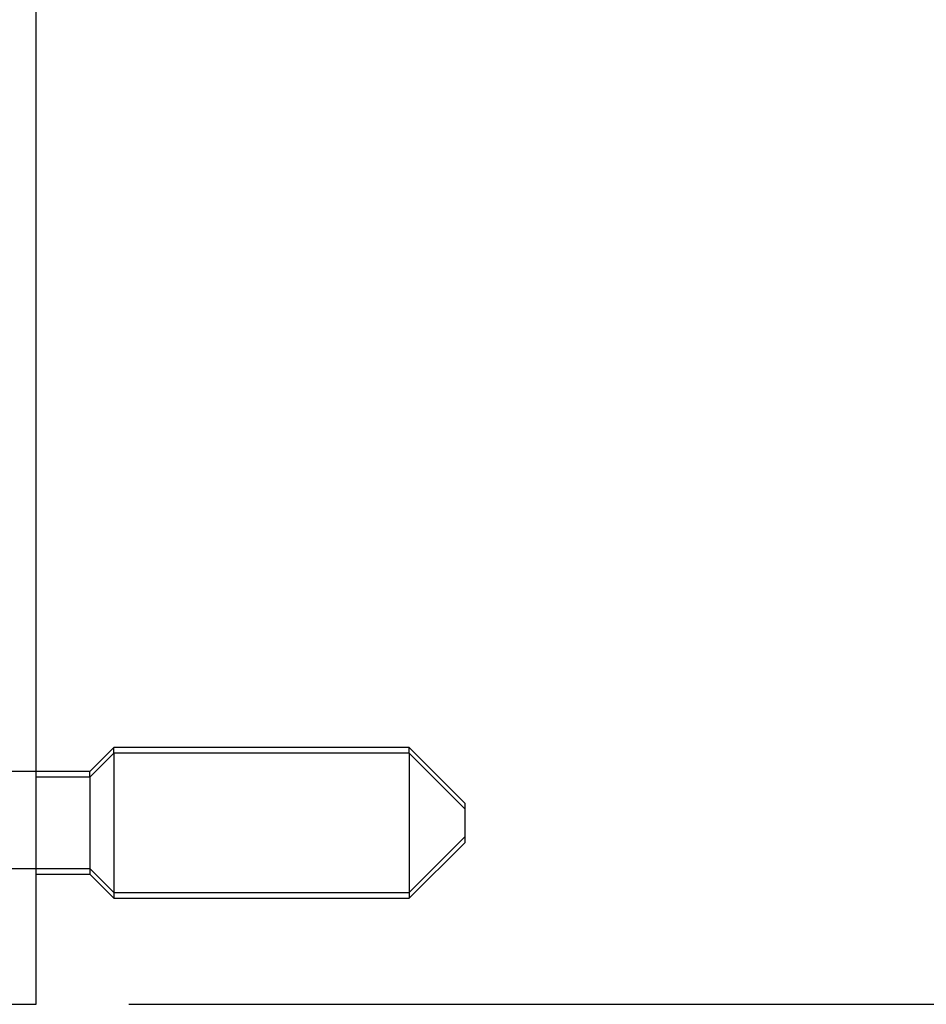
# Model space of a CAD drawing. Header units: inches. Extents: x 0.2 to 16.8, y 0.1 to 10.8.
# Tile 18 of 50: x 7.142 to 7.752, y 2.805 to 3.467. Entities that reach past the tile are written whole.
import ezdxf

# ---------------------------------------------------------------- set-up
doc = ezdxf.new("R2010")
doc.units = ezdxf.units.IN
doc.header["$LTSCALE"] = 0.935
doc.header["$MEASUREMENT"] = 0
doc.layers.get('0').update_dxf_attribs({"linetype": 'CONTINUOUS'})
doc.layers.add('DIMENSIONS', color=7, linetype='CONTINUOUS')
doc.styles.get("Standard").update_dxf_attribs({"font": 'txt', "width": 0.8})
doc.dimstyles.new('DIMSTYLE_2', dxfattribs={"dimtxt": 0.125, "dimasz": 0.18, "dimexe": 0.18, "dimexo": 0.0625, "dimgap": 0.09, "dimtad": 0, "dimtih": 1, "dimtoh": 1, "dimdec": 3, "dimzin": 4, "dimdsep": 46, "dimtxsty": 'STANDARD', "dimblk": '_FILLED', "dimblk1": '_FILLED', "dimblk2": '_FILLED', "dimcen": 0.09, "dimadec": 0, "dimazin": 0, "dimtp": 0.01, "dimtm": 0.01, "dimtfac": 1, "dimtdec": 3, "dimtofl": 0, "dimtmove": 0, "dimatfit": 3, "dimldrblk": '_FILLED', "dimfxl": 1, "dimtolj": 1, "dimtzin": 4, "dimarcsym": 0})

# ---------------------------------------------------------------- blocks, each defined once
blk = doc.blocks.new('_FILLED')
at = {"color": 0, "linetype": 'BYBLOCK'}
blk.add_solid([(0, 0), (-1, 0.1736), (-1, -0.1736)], dxfattribs=at)
blk = doc.blocks.new('*D12')
at = {"layer": 'DIMENSIONS', "color": 2, "linetype": 'CONTINUOUS'}
for p, q in [((7.21529, 7.87108), (8.31629, 7.87108)), ((8.19129, 7.87108), (8.19129, 5.36713)), ((8.19129, 2.80508), (8.19129, 5.11713)), ((7.21529, 2.80508), (8.31629, 2.80508))]:
    blk.add_line(p, q, dxfattribs=at)
at = {"layer": 'DIMENSIONS', "color": 2, "linetype": 'CONTINUOUS', "xscale": 0.18, "yscale": 0.18, "zscale": 0.18}
for p, rotation in [((8.19129, 7.87108), 90), ((8.19129, 2.80508), 270)]:
    blk.add_blockref('_FILLED', p, dxfattribs=dict(at, rotation=rotation))
at = {"layer": 'DIMENSIONS', "color": 2, "linetype": 'CONTINUOUS', "width": 0.8}
for s, p in [('[', (8.10379, 5.17963)), (']', (8.80379, 5.17963)), ('5.066', (7.47879, 5.17963)), ('128.68', (8.20379, 5.17963))]:
    blk.add_text(s, height=0.125, dxfattribs=at).set_placement(p)

msp = doc.modelspace()

# ---------------------------------------------------------------- linework, layer by layer
at = {"color": 7, "linetype": 'CONTINUOUS'}
for p, q in [((7.15279, 2.80508), (7.15279, 3.85747)), ((7.20507, 2.97404), (7.18893, 2.95789)), ((7.40389, 2.97404), (7.20507, 2.97404)), ((7.20507, 2.97404), (7.20507, 2.8764)), ((7.44129, 2.93664), (7.40389, 2.97404)), ((7.40389, 2.97404), (7.40389, 2.8764)), ((7.18893, 2.95789), (7.15279, 2.95789)), ((7.18893, 2.95789), (7.18893, 2.89254)), ((7.44129, 2.93663), (7.44129, 2.9138)), ((7.40389, 2.8764), (7.44129, 2.9138)), ((7.15279, 2.89254), (7.18893, 2.89254)), ((7.18893, 2.89254), (7.20507, 2.8764)), ((7.20507, 2.8764), (7.40389, 2.8764)), ((7.04779, 2.80508), (7.15279, 2.80508))]:
    msp.add_line(p, q, dxfattribs=at)
at = {"color": 6, "linetype": 'CONTINUOUS'}
for p, q in [((7.20507, 2.97788), (7.18893, 2.96174)), ((7.40389, 2.97788), (7.20507, 2.97788)), ((7.20507, 2.97404), (7.20507, 2.97787)), ((7.44129, 2.94048), (7.40389, 2.97788)), ((7.40389, 2.97404), (7.40389, 2.97787)), ((7.18893, 2.96174), (6.86082, 2.96174)), ((7.18893, 2.95789), (7.18893, 2.96173)), ((7.44129, 2.94048), (7.44129, 2.93663)), ((7.40389, 2.88024), (7.44129, 2.91764)), ((6.86082, 2.89639), (7.18893, 2.89639)), ((7.18893, 2.89639), (7.20507, 2.88024)), ((7.20507, 2.88024), (7.40389, 2.88024))]:
    msp.add_line(p, q, dxfattribs=at)

# ---------------------------------------------------------------- dimensions: what is measured, and where the dimension line sits
at = {"layer": 'DIMENSIONS', "color": 2, "linetype": 'CONTINUOUS'}
dim = msp.add_linear_dim(base=(8.19129, 2.80508), p1=(7.21529, 7.87108), p2=(7.21529, 2.80508), angle=270, dimstyle='DIMSTYLE_2', dxfattribs=at)
dim.commit()
dim.dimension.update_dxf_attribs({"geometry": '*D12', "text_midpoint": (8.19129, 5.24213), "dimtype": 160})

doc.saveas('drawing.dxf')
